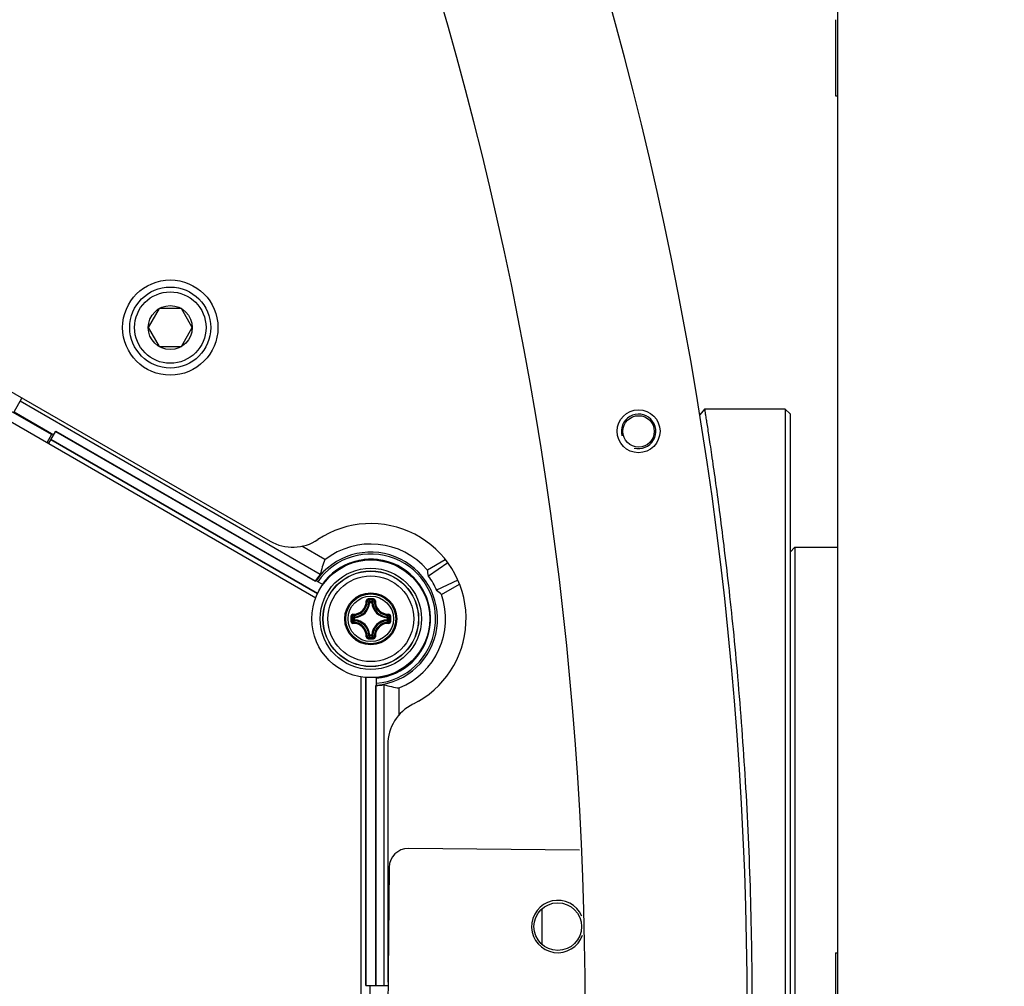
# Model space of a CAD drawing. Header units: millimetres. Extents: x 0 to 420, y 0 to 297.
# Tile 179 of 256: x 156 to 166, y 215 to 225. Entities that reach past the tile are written whole.
import ezdxf

# ---------------------------------------------------------------- set-up
doc = ezdxf.new("R2010")
doc.units = ezdxf.units.MM
doc.header["$LTSCALE"] = 23.1
doc.layers.get('0').update_dxf_attribs({"linetype": 'CONTINUOUS'})
for name, color, linetype in [('02___PRT_ALL_AXES', 7, 'CONTINUOUS'), ('AXES', 7, 'CONTINUOUS'), ('DIM_PILOTEES', 7, 'CONTINUOUS')]:
    doc.layers.add(name, color=color, linetype=linetype)
doc.styles.add('TEXTSTYLE_2', font='txt', dxfattribs={"width": 0.97619})
doc.styles.add('TEXTSTYLE_8', font='txt', dxfattribs={"width": 1.333333})
doc.dimstyles.new('DIMSTYLE_1', dxfattribs={"dimtxt": 2.5, "dimasz": 0.1875, "dimexe": 0.125, "dimexo": 0.0625, "dimgap": 1.25, "dimtad": 0, "dimtih": 1, "dimtoh": 1, "dimdsep": 46, "dimtxsty": 'TEXTSTYLE_2', "dimblk": '_FILLED', "dimblk1": '_FILLED', "dimblk2": '_FILLED', "dimcen": 0.09, "dimazin": 2, "dimtfac": 1, "dimtofl": 0, "dimtmove": 0, "dimatfit": 3, "dimldrblk": '_FILLED', "dimfxl": 1, "dimtolj": 1, "dimarcsym": 0})
doc.dimstyles.new('DIMSTYLE_7', dxfattribs={"dimtxt": 2.5, "dimasz": 0.1875, "dimexe": 0.125, "dimexo": 0.0625, "dimtad": 0, "dimtih": 1, "dimtoh": 1, "dimdsep": 46, "dimtxsty": 'TEXTSTYLE_8', "dimblk": '_FILLED', "dimblk1": '_FILLED', "dimblk2": '_FILLED', "dimcen": 0.09, "dimazin": 2, "dimtfac": 1, "dimtmove": 0, "dimatfit": 2, "dimldrblk": '_FILLED', "dimfxl": 1, "dimtolj": 1, "dimarcsym": 0})

# ---------------------------------------------------------------- blocks, each defined once
blk = doc.blocks.new('_FILLED')
at = {"color": 0, "linetype": 'BYBLOCK'}
blk.add_solid([(0, 0), (-1, 0.167), (-1, -0.167)], dxfattribs=at)
blk = doc.blocks.new('*D3')
at = {"layer": 'DIM_PILOTEES', "color": 2, "linetype": 'CONTINUOUS'}
for p, q in [((169.888, 234.122), (189.011, 234.122)), ((188.886, 234.122), (188.886, 188.936)), ((188.886, 129.447), (188.886, 183.936)), ((149.338, 129.447), (189.011, 129.447))]:
    blk.add_line(p, q, dxfattribs=at)
at = {"layer": 'DIM_PILOTEES', "color": 2, "linetype": 'CONTINUOUS', "xscale": 0.1875, "yscale": 0.1875, "zscale": 0.1875}
for p, rotation in [((188.886, 234.122), 90), ((188.886, 129.447), 270)]:
    blk.add_blockref('_FILLED', p, dxfattribs=dict(at, rotation=rotation))
at = {"layer": 'DIM_PILOTEES', "color": 2, "linetype": 'CONTINUOUS', "insert": (188.886, 187.686), "char_height": 2.5, "width": 10.98214, "attachment_point": 2, "line_spacing_factor": 0.9, "style": 'TEXTSTYLE_2'}
blk.add_mtext('{\\ftxt;\\W0.0001;\\H0.0001;\\~}{\\ftxt;\\W2.9285714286;\\H2.5; }{\\ftxt;\\W0.0001;\\H0.0001;\\~}', dxfattribs=at)
blk = doc.blocks.new('*D7')
at = {"layer": 'DIM_PILOTEES', "color": 2, "linetype": 'CONTINUOUS'}
for p, q in [((124.125, 214.622), (173.086, 255.733)), ((154.337, 239.99), (124.125, 214.622)), ((93.913, 189.254), (124.125, 214.622))]:
    blk.add_line(p, q, dxfattribs=at)
at = {"layer": 'DIM_PILOTEES', "color": 2, "linetype": 'CONTINUOUS', "xscale": 0.1875, "yscale": 0.1875, "zscale": 0.1875}
for p, rotation in [((154.337, 239.99), 40.0192182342), ((93.913, 189.254), 220.0192182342)]:
    blk.add_blockref('_FILLED', p, dxfattribs=dict(at, rotation=rotation))
at = {"layer": 'DIM_PILOTEES', "color": 2, "linetype": 'CONTINUOUS', "insert": (171.063, 259.483), "char_height": 2.5, "width": 15, "attachment_point": 1, "line_spacing_factor": 0.9, "style": 'TEXTSTYLE_8'}
blk.add_mtext('{\\ftxt;\\W0.0001;\\H0.0001;\\~}{\\ftxt;\\W3.9999999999;\\H2.5; }{\\ftxt;\\W0.0001;\\H0.0001;\\~}', dxfattribs=at)

msp = doc.modelspace()

# ---------------------------------------------------------------- linework, layer by layer
at = {"color": 7, "linetype": 'CONTINUOUS'}
for p, q in [((164.525, 186.985), (164.525, 228.791)), ((159.047, 218.939), (153.004, 222.429)), ((153.773, 222.305), (158.568, 219.536)), ((157.406, 221.979), (157.29, 221.779)), ((157.637, 221.979), (157.406, 221.979)), ((157.752, 221.779), (157.637, 221.979)), ((157.29, 221.779), (157.406, 221.579)), ((157.637, 221.579), (157.752, 221.779)), ((157.406, 221.579), (157.637, 221.579)), ((155.882, 220.894), (155.965, 221.039)), ((159.095, 219.186), (155.945, 221.005)), ((156.275, 220.655), (155.848, 220.902)), ((163.128, 220.922), (163.078, 220.864)), ((163.975, 220.922), (163.128, 220.922)), ((163.975, 220.922), (163.975, 208.322)), ((164.025, 220.872), (163.975, 220.922)), ((155.882, 220.894), (156.298, 220.654)), ((164.025, 220.872), (164.025, 208.372)), ((156.275, 220.655), (156.225, 220.569)), ((156.243, 220.558), (156.319, 220.69)), ((159.065, 218.984), (156.267, 220.6)), ((159.067, 218.987), (156.268, 220.603)), ((156.317, 220.687), (159.042, 219.115)), ((156.319, 220.69), (159.042, 219.118)), ((159.144, 219.342), (158.901, 219.483)), ((164.075, 219.472), (164.025, 219.422)), ((164.075, 219.472), (164.075, 209.772)), ((164.075, 219.472), (164.525, 219.472)), ((159.364, 219.286), (159.364, 219.281)), ((159.364, 219.286), (159.364, 219.281)), ((160.219, 219.236), (160.407, 219.344)), ((160.434, 219.308), (160.231, 219.168)), ((159.047, 219.123), (159.122, 219.08)), ((160.539, 219.126), (160.316, 219.02)), ((160.368, 218.975), (160.557, 219.084)), ((159.614, 218.892), (159.604, 218.893)), ((159.614, 218.892), (159.614, 218.902)), ((159.614, 218.902), (159.636, 218.902)), ((159.614, 218.892), (159.636, 218.892)), ((159.636, 218.892), (159.636, 218.902)), ((159.636, 218.892), (159.646, 218.893)), ((159.444, 218.71), (159.444, 218.732)), ((159.454, 218.732), (159.444, 218.732)), ((159.454, 218.732), (159.454, 218.742)), ((159.454, 218.71), (159.454, 218.732)), ((159.796, 218.732), (159.797, 218.742)), ((159.796, 218.732), (159.796, 218.71)), ((159.796, 218.732), (159.806, 218.732)), ((159.806, 218.732), (159.806, 218.71)), ((159.454, 218.71), (159.444, 218.71)), ((159.454, 218.71), (159.454, 218.7)), ((159.796, 218.71), (159.797, 218.7)), ((159.796, 218.71), (159.806, 218.71)), ((159.614, 218.55), (159.604, 218.55)), ((159.614, 218.55), (159.614, 218.54)), ((159.636, 218.55), (159.614, 218.55)), ((159.636, 218.54), (159.614, 218.54)), ((159.636, 218.55), (159.636, 218.54)), ((159.636, 218.55), (159.646, 218.55)), ((159.525, 211.133), (159.525, 218.111)), ((159.574, 214.871), (159.574, 218.105)), ((159.577, 214.871), (159.577, 218.105)), ((159.675, 218.019), (159.675, 214.871)), ((159.679, 218.018), (159.679, 214.871)), ((159.685, 218.02), (159.685, 218.106)), ((159.764, 214.871), (159.764, 218.03)), ((159.924, 217.715), (159.924, 217.995)), ((160.125, 217.855), (160.068, 217.824)), ((159.803, 217.398), (159.803, 214.935)), ((163.527, 216.572), (163.525, 216.572)), ((161.815, 216.293), (160.02, 216.309)), ((159.818, 216.111), (159.804, 214.511)), ((161.425, 215.299), (161.425, 215.679)), ((159.574, 214.871), (159.808, 214.871)), ((159.616, 214.871), (159.616, 214.39))]:
    msp.add_line(p, q, dxfattribs=at)
for centre, radius in [((157.521, 221.779), 0.5), ((157.521, 221.779), 0.425), ((157.521, 221.779), 0.375), ((157.521, 221.779), 0.231), ((159.625, 218.721), 0.618), ((159.625, 218.721), 0.532), ((159.625, 218.721), 0.502), ((159.625, 218.721), 0.5), ((159.625, 218.721), 0.45), ((159.625, 218.721), 0.273), ((159.625, 218.721), 0.273), ((159.625, 218.721), 0.262), ((159.625, 218.721), 0.238)]:
    msp.add_circle(centre, radius, dxfattribs=at)
for centre, radius, start, end in [((124.125, 214.622), 39.45, 343.2133, 16.7867), ((159.625, 218.721), 1, 300.0119, 123.7446), ((158.806, 219.948), 0.475, 240, 303.7446), ((159.625, 218.721), 0.785, 40.9194, 127.7486), ((159.625, 218.721), 0.7, 274.9357, 145.1655), ((159.625, 218.721), 0.68, 275.0813, 145.023), ((159.626, 218.72), 0.626, 275.4069, 144.5931), ((159.626, 218.72), 0.624, 114.9103, 144.5728), ((159.626, 218.73), 0.616, 90.1382, 115.2735), ((159.626, 218.731), 0.614, 89.9908, 90.1385), ((159.626, 218.73), 0.616, 64.7079, 89.9908), ((158.235, 219.323), 1.654, 358.5124, 358.7253), ((159.626, 218.72), 0.624, 354.9103, 65.0713), ((159.625, 218.721), 0.705, 138.7598, 145.732), ((159.625, 218.721), 0.704, 145.1896, 146.0063), ((159.625, 218.721), 0.785, 292.3486, 18.8973), ((159.441, 218.905), 0.136, 268.2446, 1.7685), ((159.443, 218.903), 0.145, 268.172, 1.8279), ((159.445, 218.901), 0.159, 273.0543, 356.9456), ((159.445, 218.901), 0.169, 273.0529, 356.9472), ((159.316, 218.603), 0.409, 45.1439, 48.2822), ((159.625, 208.032), 10.898, 89.8539, 90.1425), ((159.625, 208.116), 10.802, 89.8557, 90.1443), ((159.279, 218.584), 0.462, 43.4584, 46.2669), ((159.972, 218.584), 0.462, 133.733, 136.5417), ((159.805, 218.901), 0.169, 183.0529, 266.9472), ((159.935, 218.603), 0.409, 131.7186, 134.8558), ((159.805, 218.901), 0.159, 183.0544, 266.9456), ((159.807, 218.903), 0.145, 178.1721, 271.8279), ((159.809, 218.905), 0.136, 178.2355, 271.7556), ((170.314, 218.721), 10.897, 179.856, 180.0003), ((159.762, 219.068), 0.462, 223.7324, 226.5422), ((170.231, 218.721), 10.803, 179.8557, 180.1443), ((159.744, 219.031), 0.409, 221.72, 224.8544), ((159.507, 219.031), 0.409, 315.1439, 318.2821), ((159.488, 219.068), 0.462, 313.4584, 316.2669), ((149.02, 218.721), 10.803, 359.8557, 0.1443), ((148.937, 218.721), 10.897, 359.9998, 0.1441), ((170.314, 218.721), 10.897, 179.9998, 180.1441), ((159.762, 218.375), 0.462, 133.4579, 136.2674), ((159.441, 218.537), 0.136, 358.2355, 91.7555), ((159.744, 218.411), 0.409, 135.1452, 138.2809), ((159.443, 218.539), 0.145, 358.172, 91.828), ((159.445, 218.541), 0.169, 3.0529, 86.9472), ((159.445, 218.541), 0.159, 3.0543, 86.9457), ((159.805, 218.541), 0.169, 93.0526, 176.9469), ((159.805, 218.541), 0.159, 93.0544, 176.9456), ((159.807, 218.539), 0.145, 88.1721, 181.8279), ((159.809, 218.537), 0.136, 88.2575, 181.7747), ((159.507, 218.411), 0.409, 41.7186, 44.8558), ((159.488, 218.375), 0.462, 43.733, 46.5417), ((148.937, 218.721), 10.897, 359.856, 0.0003), ((159.634, 218.716), 0.616, 304.708, 355.2735), ((159.453, 217.216), 1.653, 61.2562, 61.5438), ((159.315, 218.84), 0.409, 311.72, 314.8543), ((159.279, 218.858), 0.462, 313.7324, 316.5422), ((159.625, 229.327), 10.802, 269.8553, 270.1439), ((159.972, 218.858), 0.462, 223.4584, 226.2669), ((159.935, 218.839), 0.409, 225.1439, 228.2822), ((159.624, 229.41), 10.898, 269.8633, 270.1519), ((160.843, 219.623), 1.654, 238.4625, 238.7254), ((159.626, 218.72), 0.624, 275.4272, 305.0713), ((159.625, 218.721), 0.704, 274.0943, 274.9112), ((159.625, 218.721), 0.705, 274.3685, 281.3423), ((160.278, 217.398), 0.475, 116.2554, 180), ((160.018, 216.109), 0.2, 89.5, 179.5), ((160.003, 214.935), 0.2, 180, 192.6897)]:
    msp.add_arc(centre, radius, start, end, dxfattribs=at)
at = {"color": 2, "linetype": 'CONTINUOUS'}
msp.add_arc((162.435, 220.689), 0.181, 255, 195, dxfattribs=at)
at = {"color": 7, "linetype": 'CONTINUOUS'}
for centre, major_axis, ratio, start_param, end_param in [((159.837, 219.089), (0.424, 0.735), 0.866047, -4.562208, -4.367622), ((159.388, 219.132), (-0.474, 0.821), 0.866047, -1.994643, -1.920927), ((159.651, 218.736), (0.627, 0.362), 0.999157, -0.119966, 0.116564), ((159.862, 218.311), (-0.473, 0.819), 0.866047, -1.223729, -1.149948), ((160.049, 218.721), (0.848, 0), 0.866047, -1.913852, -1.719164)]:
    msp.add_ellipse(centre, major_axis=major_axis, ratio=ratio, start_param=start_param, end_param=end_param, dxfattribs=at)
for points, knots in [([(163.128, 220.922), (163.128, 220.922), (163.128, 220.918), (163.129, 220.913), (163.13, 220.904), (163.134, 220.884), (163.139, 220.849), (163.147, 220.797), (163.158, 220.729), (163.17, 220.647), (163.185, 220.551), (163.208, 220.393), (163.241, 220.162), (163.285, 219.844), (163.331, 219.475), (163.38, 219.058), (163.429, 218.598), (163.493, 217.913), (163.561, 216.988), (163.613, 215.825), (163.625, 215.026), (163.625, 214.622)], [0, 0, 0, 0, 0.000301, 0.001204, 0.00271, 0.004817, 0.010832, 0.019236, 0.030016, 0.04315, 0.058612, 0.076373, 0.118621, 0.169513, 0.228547, 0.29511, 0.368491, 0.447898, 0.621315, 0.808221, 1, 1, 1, 1]), ([(159.598, 218.93), (159.592, 218.93), (159.582, 218.925), (159.577, 218.914), (159.577, 218.909)], [0, 0, 0, 0, 0.502102, 1, 1, 1, 1]), ([(159.577, 218.909), (159.58, 218.909), (159.583, 218.909), (159.586, 218.909), (159.588, 218.908), (159.588, 218.908)], [0, 0, 0, 0, 0.658183, 0.882903, 1, 1, 1, 1]), ([(159.598, 218.918), (159.595, 218.918), (159.59, 218.916), (159.588, 218.911), (159.588, 218.908)], [0, 0, 0, 0, 0.504442, 1, 1, 1, 1]), ([(159.598, 218.93), (159.598, 218.927), (159.598, 218.923), (159.598, 218.919), (159.598, 218.918)], [0, 0, 0, 0, 0.663055, 1, 1, 1, 1]), ([(159.653, 218.93), (159.653, 218.927), (159.652, 218.923), (159.653, 218.919), (159.652, 218.918)], [0, 0, 0, 0, 0.663059, 1, 1, 1, 1]), ([(159.663, 218.908), (159.663, 218.911), (159.661, 218.916), (159.655, 218.918), (159.652, 218.918)], [0, 0, 0, 0, 0.495554, 1, 1, 1, 1]), ([(159.673, 218.909), (159.673, 218.914), (159.669, 218.925), (159.658, 218.93), (159.653, 218.93)], [0, 0, 0, 0, 0.497554, 1, 1, 1, 1]), ([(159.673, 218.909), (159.671, 218.909), (159.668, 218.909), (159.664, 218.909), (159.663, 218.908), (159.663, 218.908)], [0, 0, 0, 0, 0.658181, 0.882902, 1, 1, 1, 1]), ([(159.437, 218.769), (159.432, 218.769), (159.421, 218.765), (159.416, 218.754), (159.416, 218.749)], [0, 0, 0, 0, 0.497888, 1, 1, 1, 1]), ([(159.416, 218.749), (159.419, 218.749), (159.423, 218.748), (159.427, 218.749), (159.428, 218.748)], [0, 0, 0, 0, 0.663063, 1, 1, 1, 1]), ([(159.438, 218.759), (159.436, 218.759), (159.43, 218.756), (159.428, 218.751), (159.428, 218.748)], [0, 0, 0, 0, 0.495557, 1, 1, 1, 1]), ([(159.437, 218.769), (159.437, 218.767), (159.437, 218.763), (159.438, 218.76), (159.438, 218.759), (159.438, 218.759)], [0, 0, 0, 0, 0.658181, 0.882901, 1, 1, 1, 1]), ([(159.806, 218.732), (159.806, 218.735), (159.804, 218.74), (159.799, 218.742), (159.797, 218.742)], [0, 0, 0, 0, 0.499979, 1, 1, 1, 1]), ([(159.813, 218.769), (159.813, 218.767), (159.813, 218.763), (159.813, 218.76), (159.812, 218.759), (159.812, 218.759)], [0, 0, 0, 0, 0.658178, 0.8829, 1, 1, 1, 1]), ([(159.822, 218.748), (159.822, 218.751), (159.82, 218.756), (159.815, 218.759), (159.812, 218.759)], [0, 0, 0, 0, 0.50444, 1, 1, 1, 1]), ([(159.834, 218.749), (159.834, 218.754), (159.83, 218.765), (159.818, 218.769), (159.813, 218.769)], [0, 0, 0, 0, 0.502115, 1, 1, 1, 1]), ([(159.834, 218.749), (159.831, 218.749), (159.827, 218.748), (159.824, 218.749), (159.822, 218.748)], [0, 0, 0, 0, 0.663054, 1, 1, 1, 1]), ([(159.416, 218.694), (159.419, 218.694), (159.423, 218.694), (159.427, 218.694), (159.428, 218.694)], [0, 0, 0, 0, 0.663054, 1, 1, 1, 1]), ([(159.416, 218.694), (159.416, 218.688), (159.421, 218.677), (159.432, 218.673), (159.437, 218.673)], [0, 0, 0, 0, 0.502115, 1, 1, 1, 1]), ([(159.428, 218.694), (159.428, 218.691), (159.43, 218.686), (159.436, 218.684), (159.438, 218.684)], [0, 0, 0, 0, 0.50444, 1, 1, 1, 1]), ([(159.437, 218.673), (159.437, 218.676), (159.437, 218.679), (159.438, 218.682), (159.438, 218.683), (159.438, 218.684)], [0, 0, 0, 0, 0.658178, 0.8829, 1, 1, 1, 1]), ([(159.444, 218.71), (159.444, 218.707), (159.446, 218.702), (159.451, 218.7), (159.454, 218.7)], [0, 0, 0, 0, 0.499979, 1, 1, 1, 1]), ([(159.797, 218.7), (159.799, 218.7), (159.804, 218.702), (159.806, 218.707), (159.806, 218.71)], [0, 0, 0, 0, 0.500021, 1, 1, 1, 1]), ([(159.812, 218.684), (159.815, 218.684), (159.82, 218.686), (159.822, 218.691), (159.822, 218.694)], [0, 0, 0, 0, 0.495556, 1, 1, 1, 1]), ([(159.813, 218.673), (159.813, 218.676), (159.813, 218.679), (159.813, 218.682), (159.812, 218.683), (159.812, 218.684)], [0, 0, 0, 0, 0.65818, 0.882901, 1, 1, 1, 1]), ([(159.813, 218.673), (159.818, 218.673), (159.83, 218.677), (159.834, 218.688), (159.834, 218.694)], [0, 0, 0, 0, 0.49791, 1, 1, 1, 1]), ([(159.834, 218.694), (159.831, 218.694), (159.827, 218.694), (159.824, 218.694), (159.822, 218.694)], [0, 0, 0, 0, 0.663074, 1, 1, 1, 1]), ([(159.577, 218.533), (159.58, 218.533), (159.583, 218.533), (159.586, 218.534), (159.588, 218.534), (159.588, 218.534)], [0, 0, 0, 0, 0.658181, 0.882902, 1, 1, 1, 1]), ([(159.577, 218.533), (159.577, 218.528), (159.582, 218.517), (159.592, 218.512), (159.598, 218.512)], [0, 0, 0, 0, 0.497501, 1, 1, 1, 1]), ([(159.588, 218.534), (159.588, 218.532), (159.59, 218.526), (159.595, 218.524), (159.598, 218.524)], [0, 0, 0, 0, 0.495554, 1, 1, 1, 1]), ([(159.598, 218.512), (159.598, 218.515), (159.598, 218.519), (159.598, 218.523), (159.598, 218.524)], [0, 0, 0, 0, 0.663059, 1, 1, 1, 1]), ([(159.636, 218.54), (159.639, 218.54), (159.644, 218.542), (159.646, 218.547), (159.646, 218.55)], [0, 0, 0, 0, 0.499979, 1, 1, 1, 1]), ([(159.652, 218.524), (159.655, 218.524), (159.661, 218.526), (159.663, 218.532), (159.663, 218.534)], [0, 0, 0, 0, 0.504442, 1, 1, 1, 1]), ([(159.653, 218.512), (159.653, 218.515), (159.652, 218.519), (159.653, 218.523), (159.652, 218.524)], [0, 0, 0, 0, 0.663055, 1, 1, 1, 1]), ([(159.653, 218.512), (159.658, 218.512), (159.669, 218.517), (159.673, 218.528), (159.673, 218.533)], [0, 0, 0, 0, 0.502131, 1, 1, 1, 1]), ([(159.673, 218.533), (159.671, 218.533), (159.668, 218.533), (159.664, 218.534), (159.663, 218.534), (159.663, 218.534)], [0, 0, 0, 0, 0.658173, 0.882896, 1, 1, 1, 1])]:
    msp.add_open_spline(points, degree=3, knots=knots, dxfattribs=at)
for points in [[(159.614, 218.902), (159.612, 218.902), (159.606, 218.9), (159.604, 218.895), (159.604, 218.893)], [(159.646, 218.893), (159.646, 218.895), (159.644, 218.9), (159.639, 218.902), (159.636, 218.902)], [(159.454, 218.742), (159.451, 218.742), (159.446, 218.74), (159.444, 218.735), (159.444, 218.732)], [(159.604, 218.55), (159.604, 218.547), (159.606, 218.542), (159.612, 218.54), (159.614, 218.54)]]:
    msp.add_open_spline(points, degree=3, dxfattribs=at)
at = {"layer": '02___PRT_ALL_AXES', "color": 7, "linetype": 'CONTINUOUS'}
for centre, radius in [((162.435, 220.69), 0.225), ((162.435, 220.689), 0.165), ((161.587, 215.489), 0.25)]:
    msp.add_circle(centre, radius, dxfattribs=at)
for centre, radius, start, end in [((124.125, 214.622), 37.75, 343.05, 16.95), ((161.588, 215.49), 0.275, 23.5517, 340.4933)]:
    msp.add_arc(centre, radius, start, end, dxfattribs=at)
at = {"layer": 'AXES', "color": 7, "linetype": 'CONTINUOUS'}
for p, q in [((164.5, 225.012), (164.5, 224.212)), ((164.5, 224.212), (164.525, 224.212)), ((164.5, 215.212), (164.5, 214.412)), ((164.5, 215.212), (164.525, 215.212))]:
    msp.add_line(p, q, dxfattribs=at)

# ---------------------------------------------------------------- dimensions: what is measured, and where the dimension line sits
at = {"layer": 'DIM_PILOTEES', "color": 2, "linetype": 'CONTINUOUS'}
dim = msp.add_diameter_dim_2p(p1=(154.337, 239.99), p2=(93.913, 189.254), text='{\\ftxt;\\W0.0001;\\H0.0001;\\~}{\\ftxt;\\W1.3333333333;\\H2.5; }{\\ftxt;\\W0.0001;\\H0.0001;\\~}{\\ftxt;\\W0.0001;\\H0.0001;\\~}{\\ftxt;\\W2.6666666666;\\H2.5; }{\\ftxt;\\W0.0001;\\H0.0001;\\~}', dimstyle='DIMSTYLE_7', override={"dimpost": '<>'}, dxfattribs=at)
dim.commit()
dim.dimension.update_dxf_attribs({"geometry": '*D7', "text_midpoint": (174.396, 256.983), "dimtype": 163})
dim = msp.add_linear_dim(base=(188.886, 129.447), p1=(169.825, 234.122), p2=(149.276, 129.447), angle=270, text='{\\ftxt;\\W0.0001;\\H0.0001;\\~}{\\ftxt;\\W2.9285714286;\\H2.5; }{\\ftxt;\\W0.0001;\\H0.0001;\\~}', dimstyle='DIMSTYLE_1', dxfattribs=at)
dim.commit()
dim.dimension.update_dxf_attribs({"geometry": '*D3', "text_midpoint": (185.225, 185.186), "dimtype": 160})

doc.saveas('drawing.dxf')
